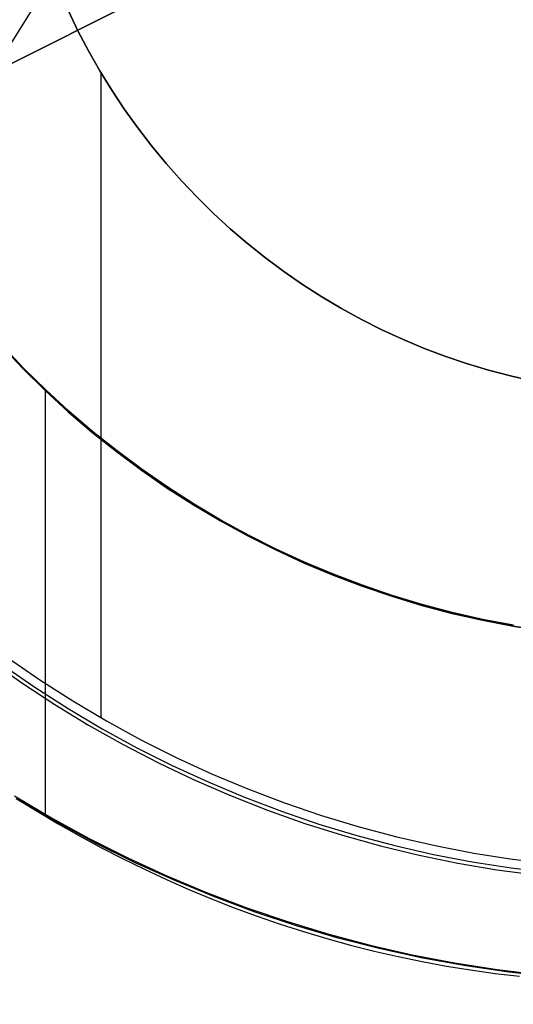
# Model space of a CAD drawing. Header units: millimetres. Extents: x 6049 to 7254, y -11340 to -10297.
# Tile 104 of 237: x 6639 to 6649, y -10706 to -10686. Entities that reach past the tile are written whole.
import ezdxf

# ---------------------------------------------------------------- set-up
doc = ezdxf.new("R2010")
doc.units = ezdxf.units.MM
doc.layers.add('luz', color=7, linetype='Continuous')

msp = doc.modelspace()

# ---------------------------------------------------------------- linework, layer by layer
at = {"color": 8, "true_color": 0x7f7f7f}
for p, q in [((6639.827, -10686.049, 199.6), (6639.628, -10685.637, 199.6)), ((6639.628, -10685.637, 144.2), (6639.827, -10686.049, 144.2)), ((6639.827, -10686.049, 199.6), (6639.628, -10685.637, 199.6)), ((6639.628, -10685.637, 171.9), (6639.827, -10686.049, 171.9)), ((6639.628, -10685.637, 144.2), (6639.827, -10686.049, 144.2)), ((6640.039, -10686.453, 199.6), (6639.827, -10686.049, 199.6)), ((6639.827, -10686.049, 144.2), (6640.039, -10686.453, 144.2)), ((6640.039, -10686.453, 199.6), (6639.827, -10686.049, 199.6)), ((6639.827, -10686.049, 171.9), (6640.039, -10686.453, 171.9)), ((6639.827, -10686.049, 144.2), (6640.039, -10686.453, 144.2)), ((6640.265, -10686.851, 199.6), (6640.039, -10686.453, 199.6)), ((6640.039, -10686.453, 144.2), (6640.265, -10686.851, 144.2)), ((6640.265, -10686.851, 199.6), (6640.039, -10686.453, 199.6)), ((6640.039, -10686.453, 171.9), (6640.265, -10686.851, 171.9)), ((6640.039, -10686.453, 144.2), (6640.265, -10686.851, 144.2)), ((6640.505, -10687.24, 199.6), (6640.265, -10686.851, 199.6)), ((6640.265, -10686.851, 144.2), (6640.505, -10687.24, 144.2)), ((6640.505, -10687.24, 199.6), (6640.265, -10686.851, 199.6)), ((6640.265, -10686.851, 171.9), (6640.505, -10687.24, 171.9)), ((6640.265, -10686.851, 144.2), (6640.505, -10687.24, 144.2)), ((6640.287, -10686.887, 144.2), (6640.287, -10699.795, 144.2)), ((6640.759, -10687.621, 199.6), (6640.505, -10687.24, 199.6)), ((6640.505, -10687.24, 144.2), (6640.759, -10687.621, 144.2)), ((6640.759, -10687.621, 199.6), (6640.505, -10687.24, 199.6)), ((6640.505, -10687.24, 171.9), (6640.759, -10687.621, 171.9)), ((6640.505, -10687.24, 144.2), (6640.759, -10687.621, 144.2)), ((6641.025, -10687.993, 199.6), (6640.759, -10687.621, 199.6)), ((6640.759, -10687.621, 144.2), (6641.025, -10687.993, 144.2)), ((6641.025, -10687.993, 199.6), (6640.759, -10687.621, 199.6)), ((6640.759, -10687.621, 171.9), (6641.025, -10687.993, 171.9)), ((6640.759, -10687.621, 144.2), (6641.025, -10687.993, 144.2)), ((6641.304, -10688.355, 199.6), (6641.025, -10687.993, 199.6)), ((6641.025, -10687.993, 144.2), (6641.304, -10688.355, 144.2)), ((6641.304, -10688.355, 199.6), (6641.025, -10687.993, 199.6)), ((6641.025, -10687.993, 171.9), (6641.304, -10688.355, 171.9)), ((6641.025, -10687.993, 144.2), (6641.304, -10688.355, 144.2)), ((6641.595, -10688.707, 199.6), (6641.304, -10688.355, 199.6)), ((6641.304, -10688.355, 144.2), (6641.595, -10688.707, 144.2)), ((6641.595, -10688.707, 199.6), (6641.304, -10688.355, 199.6)), ((6641.304, -10688.355, 171.9), (6641.595, -10688.707, 171.9)), ((6641.304, -10688.355, 144.2), (6641.595, -10688.707, 144.2)), ((6641.898, -10689.05, 199.6), (6641.595, -10688.707, 199.6)), ((6641.595, -10688.707, 144.2), (6641.898, -10689.05, 144.2)), ((6641.898, -10689.05, 199.6), (6641.595, -10688.707, 199.6)), ((6641.595, -10688.707, 171.9), (6641.898, -10689.05, 171.9)), ((6641.595, -10688.707, 144.2), (6641.898, -10689.05, 144.2)), ((6642.213, -10689.381, 199.6), (6641.898, -10689.05, 199.6)), ((6641.898, -10689.05, 144.2), (6642.213, -10689.381, 144.2)), ((6642.213, -10689.381, 199.6), (6641.898, -10689.05, 199.6)), ((6641.898, -10689.05, 171.9), (6642.213, -10689.381, 171.9)), ((6641.898, -10689.05, 144.2), (6642.213, -10689.381, 144.2)), ((6642.539, -10689.702, 199.6), (6642.213, -10689.381, 199.6)), ((6642.213, -10689.381, 144.2), (6642.539, -10689.702, 144.2)), ((6642.539, -10689.702, 199.6), (6642.213, -10689.381, 199.6)), ((6642.213, -10689.381, 171.9), (6642.539, -10689.702, 171.9)), ((6642.213, -10689.381, 144.2), (6642.539, -10689.702, 144.2)), ((6642.876, -10690.011, 199.6), (6642.539, -10689.702, 199.6)), ((6642.539, -10689.702, 144.2), (6642.876, -10690.011, 144.2)), ((6642.876, -10690.011, 199.6), (6642.539, -10689.702, 199.6)), ((6642.539, -10689.702, 171.9), (6642.876, -10690.011, 171.9)), ((6642.539, -10689.702, 144.2), (6642.876, -10690.011, 144.2)), ((6643.224, -10690.308, 199.6), (6642.876, -10690.011, 199.6)), ((6642.876, -10690.011, 144.2), (6643.224, -10690.308, 144.2)), ((6643.224, -10690.308, 199.6), (6642.876, -10690.011, 199.6)), ((6642.876, -10690.011, 171.9), (6643.224, -10690.308, 171.9)), ((6642.876, -10690.011, 144.2), (6643.224, -10690.308, 144.2)), ((6643.581, -10690.593, 199.6), (6643.224, -10690.308, 199.6)), ((6643.224, -10690.308, 144.2), (6643.581, -10690.593, 144.2)), ((6643.581, -10690.593, 199.6), (6643.224, -10690.308, 199.6)), ((6643.224, -10690.308, 171.9), (6643.581, -10690.593, 171.9)), ((6643.224, -10690.308, 144.2), (6643.581, -10690.593, 144.2)), ((6643.948, -10690.866, 199.6), (6643.581, -10690.593, 199.6)), ((6643.581, -10690.593, 144.2), (6643.948, -10690.866, 144.2)), ((6643.948, -10690.866, 199.6), (6643.581, -10690.593, 199.6)), ((6643.581, -10690.593, 171.9), (6643.948, -10690.866, 171.9)), ((6643.581, -10690.593, 144.2), (6643.948, -10690.866, 144.2)), ((6644.324, -10691.126, 199.6), (6643.948, -10690.866, 199.6)), ((6643.948, -10690.866, 144.2), (6644.324, -10691.126, 144.2)), ((6644.324, -10691.126, 199.6), (6643.948, -10690.866, 199.6)), ((6643.948, -10690.866, 171.9), (6644.324, -10691.126, 171.9)), ((6643.948, -10690.866, 144.2), (6644.324, -10691.126, 144.2)), ((6644.71, -10691.372, 199.6), (6644.324, -10691.126, 199.6)), ((6644.324, -10691.126, 144.2), (6644.71, -10691.372, 144.2)), ((6644.71, -10691.372, 199.6), (6644.324, -10691.126, 199.6)), ((6644.324, -10691.126, 171.9), (6644.71, -10691.372, 171.9)), ((6644.324, -10691.126, 144.2), (6644.71, -10691.372, 144.2)), ((6645.103, -10691.605, 199.6), (6644.71, -10691.372, 199.6)), ((6644.71, -10691.372, 144.2), (6645.103, -10691.605, 144.2)), ((6645.103, -10691.605, 199.6), (6644.71, -10691.372, 199.6)), ((6644.71, -10691.372, 171.9), (6645.103, -10691.605, 171.9)), ((6644.71, -10691.372, 144.2), (6645.103, -10691.605, 144.2)), ((6645.504, -10691.825, 199.6), (6645.103, -10691.605, 199.6)), ((6645.103, -10691.605, 144.2), (6645.504, -10691.825, 144.2)), ((6645.504, -10691.825, 199.6), (6645.103, -10691.605, 199.6)), ((6645.103, -10691.605, 171.9), (6645.504, -10691.825, 171.9)), ((6645.103, -10691.605, 144.2), (6645.504, -10691.825, 144.2)), ((6645.913, -10692.03, 199.6), (6645.504, -10691.825, 199.6)), ((6645.504, -10691.825, 144.2), (6645.913, -10692.03, 144.2)), ((6645.913, -10692.03, 199.6), (6645.504, -10691.825, 199.6)), ((6645.504, -10691.825, 171.9), (6645.913, -10692.03, 171.9)), ((6645.504, -10691.825, 144.2), (6645.913, -10692.03, 144.2)), ((6646.328, -10692.222, 199.6), (6645.913, -10692.03, 199.6)), ((6645.913, -10692.03, 144.2), (6646.328, -10692.222, 144.2)), ((6646.328, -10692.222, 199.6), (6645.913, -10692.03, 199.6)), ((6645.913, -10692.03, 171.9), (6646.328, -10692.222, 171.9)), ((6645.913, -10692.03, 144.2), (6646.328, -10692.222, 144.2)), ((6646.75, -10692.398, 199.6), (6646.328, -10692.222, 199.6)), ((6646.328, -10692.222, 144.2), (6646.75, -10692.398, 144.2)), ((6646.75, -10692.398, 199.6), (6646.328, -10692.222, 199.6)), ((6646.328, -10692.222, 171.9), (6646.75, -10692.398, 171.9)), ((6646.328, -10692.222, 144.2), (6646.75, -10692.398, 144.2)), ((6638.724, -10692.81, 51.1), (6638.293, -10692.356, 51.1)), ((6638.293, -10692.356, 43.5), (6638.724, -10692.81, 43.5)), ((6638.293, -10692.356, 47.3), (6638.724, -10692.81, 47.3)), ((6638.724, -10692.81, 51.1), (6638.293, -10692.356, 51.1)), ((6638.738, -10692.797, 108.234), (6638.307, -10692.343, 108.234)), ((6638.307, -10692.343, 105.1), (6638.738, -10692.797, 105.1)), ((6638.738, -10692.797, 108.234), (6638.307, -10692.343, 108.234)), ((6638.307, -10692.343, 106.667), (6638.738, -10692.797, 106.667)), ((6638.307, -10692.343, 105.1), (6638.738, -10692.797, 105.1)), ((6647.177, -10692.561, 199.6), (6646.75, -10692.398, 199.6)), ((6646.75, -10692.398, 144.2), (6647.177, -10692.561, 144.2)), ((6647.177, -10692.561, 199.6), (6646.75, -10692.398, 199.6)), ((6646.75, -10692.398, 171.9), (6647.177, -10692.561, 171.9)), ((6646.75, -10692.398, 144.2), (6647.177, -10692.561, 144.2)), ((6647.61, -10692.708, 199.6), (6647.177, -10692.561, 199.6)), ((6647.177, -10692.561, 144.2), (6647.61, -10692.708, 144.2)), ((6647.61, -10692.708, 199.6), (6647.177, -10692.561, 199.6)), ((6647.177, -10692.561, 171.9), (6647.61, -10692.708, 171.9)), ((6647.177, -10692.561, 144.2), (6647.61, -10692.708, 144.2)), ((6639.171, -10693.249, 51.1), (6638.724, -10692.81, 51.1)), ((6638.724, -10692.81, 43.5), (6639.171, -10693.249, 43.5)), ((6638.724, -10692.81, 47.3), (6639.171, -10693.249, 47.3)), ((6639.171, -10693.249, 51.1), (6638.724, -10692.81, 51.1)), ((6639.184, -10693.235, 108.234), (6638.738, -10692.797, 108.234)), ((6638.738, -10692.797, 105.1), (6639.184, -10693.235, 105.1)), ((6639.184, -10693.235, 108.234), (6638.738, -10692.797, 108.234)), ((6638.738, -10692.797, 106.667), (6639.184, -10693.235, 106.667)), ((6638.738, -10692.797, 105.1), (6639.184, -10693.235, 105.1)), ((6648.048, -10692.84, 199.6), (6647.61, -10692.708, 199.6)), ((6647.61, -10692.708, 144.2), (6648.048, -10692.84, 144.2)), ((6648.048, -10692.84, 199.6), (6647.61, -10692.708, 199.6)), ((6647.61, -10692.708, 171.9), (6648.048, -10692.84, 171.9)), ((6647.61, -10692.708, 144.2), (6648.048, -10692.84, 144.2)), ((6648.49, -10692.957, 199.6), (6648.048, -10692.84, 199.6)), ((6648.048, -10692.84, 144.2), (6648.49, -10692.957, 144.2)), ((6648.49, -10692.957, 199.6), (6648.048, -10692.84, 199.6)), ((6648.048, -10692.84, 171.9), (6648.49, -10692.957, 171.9)), ((6648.048, -10692.84, 144.2), (6648.49, -10692.957, 144.2)), ((6648.936, -10693.059, 199.6), (6648.49, -10692.957, 199.6)), ((6648.49, -10692.957, 144.2), (6648.936, -10693.059, 144.2)), ((6648.936, -10693.059, 199.6), (6648.49, -10692.957, 199.6)), ((6648.49, -10692.957, 171.9), (6648.936, -10693.059, 171.9)), ((6648.49, -10692.957, 144.2), (6648.936, -10693.059, 144.2)), ((6639.171, -10693.224, 108.234), (6639.171, -10701.727, 108.234)), ((6639.632, -10693.673, 51.1), (6639.171, -10693.249, 51.1)), ((6639.171, -10693.249, 43.5), (6639.632, -10693.673, 43.5)), ((6639.171, -10693.249, 47.3), (6639.632, -10693.673, 47.3)), ((6639.632, -10693.673, 51.1), (6639.171, -10693.249, 51.1)), ((6639.645, -10693.658, 108.234), (6639.184, -10693.235, 108.234)), ((6639.184, -10693.235, 105.1), (6639.645, -10693.658, 105.1)), ((6639.645, -10693.658, 108.234), (6639.184, -10693.235, 108.234)), ((6639.184, -10693.235, 106.667), (6639.645, -10693.658, 106.667)), ((6639.184, -10693.235, 105.1), (6639.645, -10693.658, 105.1)), ((6640.108, -10694.08, 51.1), (6639.632, -10693.673, 51.1)), ((6639.632, -10693.673, 43.5), (6640.108, -10694.08, 43.5)), ((6639.632, -10693.673, 47.3), (6640.108, -10694.08, 47.3)), ((6640.108, -10694.08, 51.1), (6639.632, -10693.673, 51.1)), ((6640.12, -10694.065, 108.234), (6639.645, -10693.658, 108.234)), ((6639.645, -10693.658, 105.1), (6640.12, -10694.065, 105.1)), ((6640.12, -10694.065, 108.234), (6639.645, -10693.658, 108.234)), ((6639.645, -10693.658, 106.667), (6640.12, -10694.065, 106.667)), ((6639.645, -10693.658, 105.1), (6640.12, -10694.065, 105.1)), ((6640.597, -10694.47, 51.1), (6640.108, -10694.08, 51.1)), ((6640.108, -10694.08, 43.5), (6640.597, -10694.47, 43.5)), ((6640.108, -10694.08, 47.3), (6640.597, -10694.47, 47.3)), ((6640.597, -10694.47, 51.1), (6640.108, -10694.08, 51.1)), ((6640.609, -10694.455, 108.234), (6640.12, -10694.065, 108.234)), ((6640.12, -10694.065, 105.1), (6640.609, -10694.455, 105.1)), ((6640.609, -10694.455, 108.234), (6640.12, -10694.065, 108.234)), ((6640.12, -10694.065, 106.667), (6640.609, -10694.455, 106.667)), ((6640.12, -10694.065, 105.1), (6640.609, -10694.455, 105.1)), ((6641.1, -10694.843, 51.1), (6640.597, -10694.47, 51.1)), ((6640.597, -10694.47, 43.5), (6641.1, -10694.843, 43.5)), ((6640.597, -10694.47, 47.3), (6641.1, -10694.843, 47.3)), ((6641.1, -10694.843, 51.1), (6640.597, -10694.47, 51.1)), ((6641.111, -10694.828, 108.234), (6640.609, -10694.455, 108.234)), ((6640.609, -10694.455, 105.1), (6641.111, -10694.828, 105.1)), ((6641.111, -10694.828, 108.234), (6640.609, -10694.455, 108.234)), ((6640.609, -10694.455, 106.667), (6641.111, -10694.828, 106.667)), ((6640.609, -10694.455, 105.1), (6641.111, -10694.828, 105.1)), ((6641.615, -10695.199, 51.1), (6641.1, -10694.843, 51.1)), ((6641.1, -10694.843, 43.5), (6641.615, -10695.199, 43.5)), ((6641.1, -10694.843, 47.3), (6641.615, -10695.199, 47.3)), ((6641.615, -10695.199, 51.1), (6641.1, -10694.843, 51.1)), ((6641.626, -10695.183, 108.234), (6641.111, -10694.828, 108.234)), ((6641.111, -10694.828, 105.1), (6641.626, -10695.183, 105.1)), ((6641.626, -10695.183, 108.234), (6641.111, -10694.828, 108.234)), ((6641.111, -10694.828, 106.667), (6641.626, -10695.183, 106.667)), ((6641.111, -10694.828, 105.1), (6641.626, -10695.183, 105.1)), ((6642.143, -10695.537, 51.1), (6641.615, -10695.199, 51.1)), ((6641.615, -10695.199, 43.5), (6642.143, -10695.537, 43.5)), ((6641.615, -10695.199, 47.3), (6642.143, -10695.537, 47.3)), ((6642.143, -10695.537, 51.1), (6641.615, -10695.199, 51.1)), ((6642.153, -10695.52, 108.234), (6641.626, -10695.183, 108.234)), ((6641.626, -10695.183, 105.1), (6642.153, -10695.52, 105.1)), ((6642.153, -10695.52, 108.234), (6641.626, -10695.183, 108.234)), ((6641.626, -10695.183, 106.667), (6642.153, -10695.52, 106.667)), ((6641.626, -10695.183, 105.1), (6642.153, -10695.52, 105.1)), ((6642.681, -10695.856, 51.1), (6642.143, -10695.537, 51.1)), ((6642.143, -10695.537, 43.5), (6642.681, -10695.856, 43.5)), ((6642.143, -10695.537, 47.3), (6642.681, -10695.856, 47.3)), ((6642.681, -10695.856, 51.1), (6642.143, -10695.537, 51.1)), ((6642.691, -10695.839, 108.234), (6642.153, -10695.52, 108.234)), ((6642.153, -10695.52, 105.1), (6642.691, -10695.839, 105.1)), ((6642.691, -10695.839, 108.234), (6642.153, -10695.52, 108.234)), ((6642.153, -10695.52, 106.667), (6642.691, -10695.839, 106.667)), ((6642.153, -10695.52, 105.1), (6642.691, -10695.839, 105.1)), ((6643.231, -10696.157, 51.1), (6642.681, -10695.856, 51.1)), ((6642.681, -10695.856, 43.5), (6643.231, -10696.157, 43.5)), ((6642.681, -10695.856, 47.3), (6643.231, -10696.157, 47.3)), ((6643.231, -10696.157, 51.1), (6642.681, -10695.856, 51.1)), ((6643.24, -10696.14, 108.234), (6642.691, -10695.839, 108.234)), ((6642.691, -10695.839, 105.1), (6643.24, -10696.14, 105.1)), ((6643.24, -10696.14, 108.234), (6642.691, -10695.839, 108.234)), ((6642.691, -10695.839, 106.667), (6643.24, -10696.14, 106.667)), ((6642.691, -10695.839, 105.1), (6643.24, -10696.14, 105.1)), ((6643.79, -10696.438, 51.1), (6643.231, -10696.157, 51.1)), ((6643.231, -10696.157, 43.5), (6643.79, -10696.438, 43.5)), ((6643.231, -10696.157, 47.3), (6643.79, -10696.438, 47.3)), ((6643.79, -10696.438, 51.1), (6643.231, -10696.157, 51.1)), ((6643.798, -10696.421, 108.234), (6643.24, -10696.14, 108.234)), ((6643.24, -10696.14, 105.1), (6643.798, -10696.421, 105.1)), ((6643.798, -10696.421, 108.234), (6643.24, -10696.14, 108.234)), ((6643.24, -10696.14, 106.667), (6643.798, -10696.421, 106.667)), ((6643.24, -10696.14, 105.1), (6643.798, -10696.421, 105.1)), ((6644.359, -10696.7, 51.1), (6643.79, -10696.438, 51.1)), ((6643.79, -10696.438, 43.5), (6644.359, -10696.7, 43.5)), ((6643.79, -10696.438, 47.3), (6644.359, -10696.7, 47.3)), ((6644.359, -10696.7, 51.1), (6643.79, -10696.438, 51.1)), ((6644.366, -10696.682, 108.234), (6643.798, -10696.421, 108.234)), ((6643.798, -10696.421, 105.1), (6644.366, -10696.682, 105.1)), ((6644.366, -10696.682, 108.234), (6643.798, -10696.421, 108.234)), ((6643.798, -10696.421, 106.667), (6644.366, -10696.682, 106.667)), ((6643.798, -10696.421, 105.1), (6644.366, -10696.682, 105.1)), ((6644.936, -10696.942, 51.1), (6644.359, -10696.7, 51.1)), ((6644.359, -10696.7, 43.5), (6644.936, -10696.942, 43.5)), ((6644.359, -10696.7, 47.3), (6644.936, -10696.942, 47.3)), ((6644.936, -10696.942, 51.1), (6644.359, -10696.7, 51.1)), ((6644.943, -10696.924, 108.234), (6644.366, -10696.682, 108.234)), ((6644.366, -10696.682, 105.1), (6644.943, -10696.924, 105.1)), ((6644.943, -10696.924, 108.234), (6644.366, -10696.682, 108.234)), ((6644.366, -10696.682, 106.667), (6644.943, -10696.924, 106.667)), ((6644.366, -10696.682, 105.1), (6644.943, -10696.924, 105.1)), ((6645.522, -10697.164, 51.1), (6644.936, -10696.942, 51.1)), ((6644.936, -10696.942, 43.5), (6645.522, -10697.164, 43.5)), ((6644.936, -10696.942, 47.3), (6645.522, -10697.164, 47.3)), ((6645.522, -10697.164, 51.1), (6644.936, -10696.942, 51.1)), ((6645.528, -10697.146, 108.234), (6644.943, -10696.924, 108.234)), ((6644.943, -10696.924, 105.1), (6645.528, -10697.146, 105.1)), ((6645.528, -10697.146, 108.234), (6644.943, -10696.924, 108.234)), ((6644.943, -10696.924, 106.667), (6645.528, -10697.146, 106.667)), ((6644.943, -10696.924, 105.1), (6645.528, -10697.146, 105.1)), ((6646.114, -10697.366, 51.1), (6645.522, -10697.164, 51.1)), ((6645.522, -10697.164, 43.5), (6646.114, -10697.366, 43.5)), ((6645.522, -10697.164, 47.3), (6646.114, -10697.366, 47.3)), ((6646.114, -10697.366, 51.1), (6645.522, -10697.164, 51.1)), ((6646.12, -10697.347, 108.234), (6645.528, -10697.146, 108.234)), ((6645.528, -10697.146, 105.1), (6646.12, -10697.347, 105.1)), ((6646.12, -10697.347, 108.234), (6645.528, -10697.146, 108.234)), ((6645.528, -10697.146, 106.667), (6646.12, -10697.347, 106.667)), ((6645.528, -10697.146, 105.1), (6646.12, -10697.347, 105.1)), ((6646.714, -10697.547, 51.1), (6646.114, -10697.366, 51.1)), ((6646.114, -10697.366, 43.5), (6646.714, -10697.547, 43.5)), ((6646.114, -10697.366, 47.3), (6646.714, -10697.547, 47.3)), ((6646.714, -10697.547, 51.1), (6646.114, -10697.366, 51.1)), ((6646.719, -10697.528, 108.234), (6646.12, -10697.347, 108.234)), ((6646.12, -10697.347, 105.1), (6646.719, -10697.528, 105.1)), ((6646.719, -10697.528, 108.234), (6646.12, -10697.347, 108.234)), ((6646.12, -10697.347, 106.667), (6646.719, -10697.528, 106.667)), ((6646.12, -10697.347, 105.1), (6646.719, -10697.528, 105.1)), ((6647.319, -10697.707, 51.1), (6646.714, -10697.547, 51.1)), ((6646.714, -10697.547, 43.5), (6647.319, -10697.707, 43.5)), ((6646.714, -10697.547, 47.3), (6647.319, -10697.707, 47.3)), ((6647.319, -10697.707, 51.1), (6646.714, -10697.547, 51.1)), ((6647.324, -10697.688, 108.234), (6646.719, -10697.528, 108.234)), ((6646.719, -10697.528, 105.1), (6647.324, -10697.688, 105.1)), ((6647.324, -10697.688, 108.234), (6646.719, -10697.528, 108.234)), ((6646.719, -10697.528, 106.667), (6647.324, -10697.688, 106.667)), ((6646.719, -10697.528, 105.1), (6647.324, -10697.688, 105.1)), ((6647.929, -10697.846, 51.1), (6647.319, -10697.707, 51.1)), ((6647.319, -10697.707, 43.5), (6647.929, -10697.846, 43.5)), ((6647.319, -10697.707, 47.3), (6647.929, -10697.846, 47.3)), ((6647.929, -10697.846, 51.1), (6647.319, -10697.707, 51.1)), ((6647.933, -10697.828, 108.234), (6647.324, -10697.688, 108.234)), ((6647.324, -10697.688, 105.1), (6647.933, -10697.828, 105.1)), ((6647.933, -10697.828, 108.234), (6647.324, -10697.688, 108.234)), ((6647.324, -10697.688, 106.667), (6647.933, -10697.828, 106.667)), ((6647.324, -10697.688, 105.1), (6647.933, -10697.828, 105.1)), ((6648.548, -10697.946, 108.234), (6647.933, -10697.828, 108.234)), ((6647.933, -10697.828, 105.1), (6648.548, -10697.946, 105.1)), ((6648.548, -10697.946, 108.234), (6647.933, -10697.828, 108.234)), ((6647.933, -10697.828, 106.667), (6648.548, -10697.946, 106.667)), ((6647.933, -10697.828, 105.1), (6648.548, -10697.946, 105.1)), ((6648.544, -10697.965, 51.1), (6647.929, -10697.846, 51.1)), ((6647.929, -10697.846, 43.5), (6648.544, -10697.965, 43.5)), ((6647.929, -10697.846, 47.3), (6648.544, -10697.965, 47.3)), ((6648.544, -10697.965, 51.1), (6647.929, -10697.846, 51.1)), ((6649.163, -10698.061, 51.1), (6648.544, -10697.965, 51.1)), ((6648.544, -10697.965, 43.5), (6649.163, -10698.061, 43.5)), ((6648.544, -10697.965, 47.3), (6649.163, -10698.061, 47.3)), ((6649.163, -10698.061, 51.1), (6648.544, -10697.965, 51.1)), ((6638.417, -10698.59, 144.2), (6639.064, -10699.036, 144.2)), ((6638.417, -10698.59, 144.2), (6639.064, -10699.036, 144.2)), ((6638.313, -10698.735, 144.208), (6638.965, -10699.185, 144.208)), ((6638.965, -10699.185, 144.208), (6639.631, -10699.611, 144.208)), ((6639.064, -10699.036, 144.2), (6639.725, -10699.459, 144.2)), ((6639.064, -10699.036, 144.2), (6639.725, -10699.459, 144.2)), ((6639.725, -10699.459, 144.2), (6640.4, -10699.86, 144.2)), ((6639.725, -10699.459, 144.2), (6640.4, -10699.86, 144.2)), ((6639.631, -10699.611, 144.208), (6640.312, -10700.015, 144.208)), ((6640.4, -10699.86, 144.2), (6641.089, -10700.237, 144.2)), ((6640.4, -10699.86, 144.2), (6641.089, -10700.237, 144.2)), ((6640.312, -10700.015, 144.208), (6641.006, -10700.395, 144.208)), ((6641.089, -10700.237, 144.2), (6641.791, -10700.59, 144.2)), ((6641.089, -10700.237, 144.2), (6641.791, -10700.59, 144.2)), ((6641.006, -10700.395, 144.208), (6641.713, -10700.75, 144.208)), ((6641.713, -10700.75, 144.208), (6642.432, -10701.081, 144.208)), ((6641.791, -10700.59, 144.2), (6642.504, -10700.918, 144.2)), ((6641.791, -10700.59, 144.2), (6642.504, -10700.918, 144.2)), ((6642.504, -10700.918, 144.2), (6643.228, -10701.222, 144.2)), ((6642.504, -10700.918, 144.2), (6643.228, -10701.222, 144.2)), ((6642.432, -10701.081, 144.208), (6643.162, -10701.387, 144.208)), ((6638.554, -10701.359, 108.234), (6639.296, -10701.798, 108.234)), ((6638.554, -10701.359, 125.195), (6639.296, -10701.798, 125.195)), ((6638.554, -10701.359, 108.234), (6639.296, -10701.798, 108.234)), ((6643.228, -10701.222, 144.2), (6643.962, -10701.5, 144.2)), ((6643.228, -10701.222, 144.2), (6643.962, -10701.5, 144.2)), ((6638.592, -10701.411, 142.155), (6639.009, -10701.669, 142.155)), ((6638.592, -10701.411, 142.155), (6639.009, -10701.669, 142.155)), ((6643.162, -10701.387, 144.208), (6643.902, -10701.668, 144.208)), ((6643.962, -10701.5, 144.2), (6644.706, -10701.753, 144.2)), ((6643.962, -10701.5, 144.2), (6644.706, -10701.753, 144.2)), ((6639.009, -10701.669, 142.155), (6639.43, -10701.918, 142.155)), ((6639.009, -10701.669, 142.155), (6639.43, -10701.918, 142.155)), ((6643.902, -10701.668, 144.208), (6644.651, -10701.923, 144.208)), ((6644.706, -10701.753, 144.2), (6645.457, -10701.98, 144.2)), ((6644.706, -10701.753, 144.2), (6645.457, -10701.98, 144.2)), ((6639.296, -10701.798, 108.234), (6640.052, -10702.212, 108.234)), ((6639.296, -10701.798, 125.195), (6640.052, -10702.212, 125.195)), ((6639.296, -10701.798, 108.234), (6640.052, -10702.212, 108.234)), ((6639.43, -10701.918, 142.155), (6639.855, -10702.158, 142.155)), ((6639.43, -10701.918, 142.155), (6639.855, -10702.158, 142.155)), ((6644.651, -10701.923, 144.208), (6645.409, -10702.152, 144.208)), ((6639.855, -10702.158, 142.155), (6640.286, -10702.391, 142.155)), ((6639.855, -10702.158, 142.155), (6640.286, -10702.391, 142.155)), ((6645.409, -10702.152, 144.208), (6646.174, -10702.355, 144.208)), ((6645.457, -10701.98, 144.2), (6646.216, -10702.181, 144.2)), ((6645.457, -10701.98, 144.2), (6646.216, -10702.181, 144.2)), ((6640.052, -10702.212, 108.234), (6640.823, -10702.6, 108.234)), ((6640.052, -10702.212, 125.195), (6640.823, -10702.6, 125.195)), ((6640.052, -10702.212, 108.234), (6640.823, -10702.6, 108.234)), ((6646.174, -10702.355, 144.208), (6646.945, -10702.531, 144.208)), ((6646.216, -10702.181, 144.2), (6646.982, -10702.356, 144.2)), ((6646.216, -10702.181, 144.2), (6646.982, -10702.356, 144.2)), ((6646.982, -10702.356, 144.2), (6647.753, -10702.504, 144.2)), ((6646.982, -10702.356, 144.2), (6647.753, -10702.504, 144.2)), ((6640.286, -10702.391, 142.155), (6640.721, -10702.614, 142.155)), ((6640.286, -10702.391, 142.155), (6640.721, -10702.614, 142.155)), ((6646.945, -10702.531, 144.208), (6647.722, -10702.68, 144.208)), ((6647.753, -10702.504, 144.2), (6648.529, -10702.626, 144.2)), ((6647.753, -10702.504, 144.2), (6648.529, -10702.626, 144.2)), ((6640.721, -10702.614, 142.155), (6641.16, -10702.829, 142.155)), ((6640.721, -10702.614, 142.155), (6641.16, -10702.829, 142.155)), ((6640.823, -10702.6, 108.234), (6641.606, -10702.96, 108.234)), ((6640.823, -10702.6, 125.195), (6641.606, -10702.96, 125.195)), ((6640.823, -10702.6, 108.234), (6641.606, -10702.96, 108.234)), ((6647.722, -10702.68, 144.208), (6648.504, -10702.802, 144.208)), ((6648.529, -10702.626, 144.2), (6649.308, -10702.72, 144.2)), ((6648.529, -10702.626, 144.2), (6649.308, -10702.72, 144.2)), ((6641.16, -10702.829, 142.155), (6641.603, -10703.035, 142.155)), ((6641.16, -10702.829, 142.155), (6641.603, -10703.035, 142.155)), ((6648.504, -10702.802, 144.208), (6649.29, -10702.898, 144.208)), ((6641.603, -10703.035, 142.155), (6642.05, -10703.232, 142.155)), ((6641.603, -10703.035, 142.155), (6642.05, -10703.232, 142.155)), ((6641.606, -10702.96, 108.234), (6642.401, -10703.294, 108.234)), ((6641.606, -10702.96, 125.195), (6642.401, -10703.294, 125.195)), ((6641.606, -10702.96, 108.234), (6642.401, -10703.294, 108.234)), ((6642.05, -10703.232, 142.155), (6642.502, -10703.42, 142.155)), ((6642.05, -10703.232, 142.155), (6642.502, -10703.42, 142.155)), ((6642.401, -10703.294, 108.234), (6643.207, -10703.599, 108.234)), ((6642.401, -10703.294, 125.195), (6643.207, -10703.599, 125.195)), ((6642.401, -10703.294, 108.234), (6643.207, -10703.599, 108.234)), ((6642.502, -10703.42, 142.155), (6642.957, -10703.599, 142.155)), ((6642.502, -10703.42, 142.155), (6642.957, -10703.599, 142.155)), ((6642.957, -10703.599, 142.155), (6643.416, -10703.768, 142.155)), ((6642.957, -10703.599, 142.155), (6643.416, -10703.768, 142.155)), ((6643.207, -10703.599, 108.234), (6644.024, -10703.877, 108.234)), ((6643.207, -10703.599, 125.195), (6644.024, -10703.877, 125.195)), ((6643.207, -10703.599, 108.234), (6644.024, -10703.877, 108.234)), ((6643.416, -10703.768, 142.155), (6643.878, -10703.927, 142.155)), ((6643.416, -10703.768, 142.155), (6643.878, -10703.927, 142.155)), ((6643.878, -10703.927, 142.155), (6644.344, -10704.077, 142.155)), ((6643.878, -10703.927, 142.155), (6644.344, -10704.077, 142.155)), ((6644.024, -10703.877, 108.234), (6644.849, -10704.126, 108.234)), ((6644.024, -10703.877, 125.195), (6644.849, -10704.126, 125.195)), ((6644.024, -10703.877, 108.234), (6644.849, -10704.126, 108.234)), ((6644.344, -10704.077, 142.155), (6644.813, -10704.217, 142.155)), ((6644.344, -10704.077, 142.155), (6644.813, -10704.217, 142.155)), ((6644.849, -10704.126, 108.234), (6645.682, -10704.347, 108.234)), ((6644.849, -10704.126, 125.195), (6645.682, -10704.347, 125.195)), ((6644.849, -10704.126, 108.234), (6645.682, -10704.347, 108.234)), ((6644.813, -10704.217, 142.155), (6645.286, -10704.348, 142.155)), ((6644.813, -10704.217, 142.155), (6645.286, -10704.348, 142.155)), ((6645.286, -10704.348, 142.155), (6645.761, -10704.468, 142.155)), ((6645.286, -10704.348, 142.155), (6645.761, -10704.468, 142.155)), ((6645.682, -10704.347, 108.234), (6646.523, -10704.539, 108.234)), ((6645.682, -10704.347, 125.195), (6646.523, -10704.539, 125.195)), ((6645.682, -10704.347, 108.234), (6646.523, -10704.539, 108.234)), ((6645.761, -10704.468, 142.155), (6646.24, -10704.577, 142.155)), ((6645.761, -10704.468, 142.155), (6646.24, -10704.577, 142.155)), ((6646.24, -10704.577, 142.155), (6646.721, -10704.677, 142.155)), ((6646.24, -10704.577, 142.155), (6646.721, -10704.677, 142.155)), ((6646.523, -10704.539, 108.234), (6647.37, -10704.702, 108.234)), ((6646.523, -10704.539, 125.195), (6647.37, -10704.702, 125.195)), ((6646.523, -10704.539, 108.234), (6647.37, -10704.702, 108.234)), ((6646.721, -10704.677, 142.155), (6647.205, -10704.766, 142.155)), ((6646.721, -10704.677, 142.155), (6647.205, -10704.766, 142.155)), ((6647.37, -10704.702, 108.234), (6648.222, -10704.835, 108.234)), ((6647.37, -10704.702, 125.195), (6648.222, -10704.835, 125.195)), ((6647.37, -10704.702, 108.234), (6648.222, -10704.835, 108.234)), ((6647.205, -10704.766, 142.155), (6647.691, -10704.844, 142.155)), ((6647.205, -10704.766, 142.155), (6647.691, -10704.844, 142.155)), ((6647.691, -10704.844, 142.155), (6648.18, -10704.912, 142.155)), ((6647.691, -10704.844, 142.155), (6648.18, -10704.912, 142.155)), ((6648.18, -10704.912, 142.155), (6648.671, -10704.969, 142.155)), ((6648.18, -10704.912, 142.155), (6648.671, -10704.969, 142.155)), ((6648.222, -10704.835, 108.234), (6649.078, -10704.939, 108.234)), ((6648.222, -10704.835, 125.195), (6649.078, -10704.939, 125.195)), ((6648.222, -10704.835, 108.234), (6649.078, -10704.939, 108.234))]:
    msp.add_line(p, q, dxfattribs=at)
at = {"color": 7, "true_color": 0xffffff}
for p, q in [((6638.053, -10698.639, 212.059), (6638.7, -10699.097, 212.059)), ((6638.7, -10699.097, 212.059), (6639.363, -10699.533, 212.059)), ((6639.363, -10699.533, 212.059), (6640.041, -10699.946, 212.059)), ((6640.041, -10699.946, 212.059), (6640.732, -10700.334, 212.059)), ((6640.732, -10700.334, 212.059), (6641.437, -10700.699, 212.059)), ((6641.437, -10700.699, 212.059), (6642.153, -10701.04, 212.059)), ((6642.153, -10701.04, 212.059), (6642.881, -10701.355, 212.059)), ((6642.881, -10701.355, 212.059), (6643.62, -10701.645, 212.059)), ((6639.41, -10701.889, 218.059), (6638.657, -10701.449, 218.059)), ((6643.62, -10701.645, 212.059), (6644.368, -10701.91, 212.059)), ((6640.177, -10702.303, 218.059), (6639.41, -10701.889, 218.059)), ((6644.368, -10701.91, 212.059), (6645.124, -10702.148, 212.059)), ((6645.124, -10702.148, 212.059), (6645.889, -10702.36, 212.059)), ((6640.959, -10702.69, 218.059), (6640.177, -10702.303, 218.059)), ((6645.889, -10702.36, 212.059), (6646.66, -10702.546, 212.059)), ((6646.66, -10702.546, 212.059), (6647.437, -10702.705, 212.059)), ((6641.753, -10703.049, 218.059), (6640.959, -10702.69, 218.059)), ((6647.437, -10702.705, 212.059), (6648.219, -10702.837, 212.059)), ((6648.219, -10702.837, 212.059), (6649.006, -10702.943, 212.059)), ((6642.559, -10703.381, 218.059), (6641.753, -10703.049, 218.059)), ((6643.377, -10703.684, 218.059), (6642.559, -10703.381, 218.059)), ((6644.204, -10703.959, 218.059), (6643.377, -10703.684, 218.059)), ((6645.041, -10704.204, 218.059), (6644.204, -10703.959, 218.059)), ((6645.886, -10704.42, 218.059), (6645.041, -10704.204, 218.059)), ((6646.737, -10704.607, 218.059), (6645.886, -10704.42, 218.059)), ((6647.595, -10704.763, 218.059), (6646.737, -10704.607, 218.059)), ((6648.457, -10704.89, 218.059), (6647.595, -10704.763, 218.059)), ((6649.324, -10704.987, 218.059), (6648.457, -10704.89, 218.059))]:
    msp.add_line(p, q, dxfattribs=at)
at = {"layer": 'luz', "color": 254, "true_color": 0xcad1ee}
for p, q in [((6725.006, -10547.82, -34.05), (6564.935, -10804.013, -34.05)), ((6725.006, -10547.82, -32.55), (6564.935, -10804.013, -32.55)), ((6517.768, -10747.275, -31.05), (6785.552, -10612.918, -31.05)), ((6785.552, -10612.918, -32.55), (6517.768, -10747.275, -32.55))]:
    msp.add_line(p, q, dxfattribs=at)

doc.saveas('drawing.dxf')
